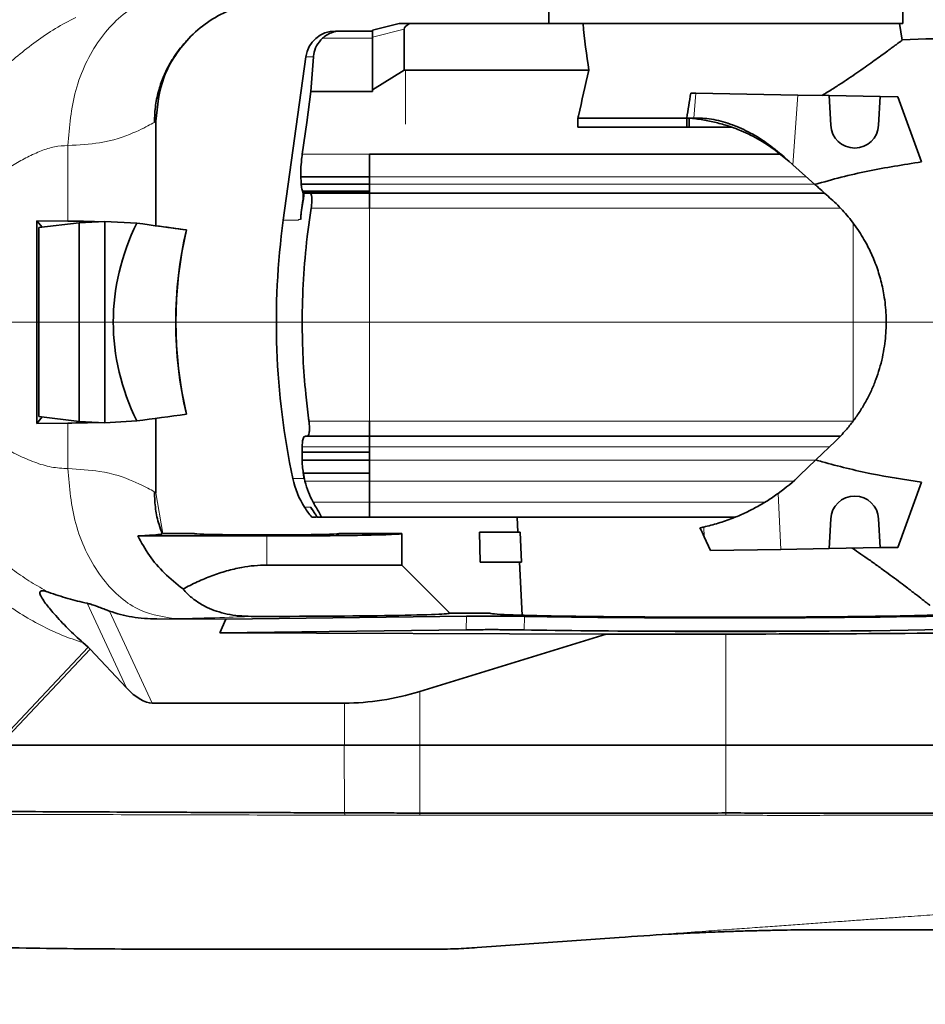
# Model space of a CAD drawing. Header units: millimetres. Extents: x 0 to 14900, y 0 to 10500.
# Tile 51 of 56: x 12499 to 12800, y 5506 to 5834. Entities that reach past the tile are written whole.
import ezdxf

# ---------------------------------------------------------------- set-up
doc = ezdxf.new("R2010")
doc.units = ezdxf.units.MM
doc.header["$LTSCALE"] = 25
doc.styles.add('SLDTEXTSTYLE0', font='TXT', dxfattribs={"width": 0.605})
doc.dimstyles.new('SLDDIMSTYLE1', dxfattribs={"dimtxt": 87.5, "dimasz": 87.5, "dimexe": 0, "dimexo": 0.0625, "dimgap": 21.875, "dimtad": 1, "dimdec": 4, "dimlfac": 25, "dimzin": 12, "dimdsep": 46, "dimtxsty": 'SLDTEXTSTYLE0', "dimsah": 1, "dimcen": 0.09, "dimadec": 1, "dimazin": 3, "dimtfac": 1, "dimtofl": 0, "dimtmove": 0, "dimatfit": 3, "dimfxl": 1, "dimfrac": 2, "dimtolj": 1, "dimtzin": 12, "dimarcsym": 0})

# ---------------------------------------------------------------- blocks, each defined once
blk = doc.blocks.new('_D_6')
at = {"color": 7, "linetype": 'Continuous', "lineweight": 0}
for p, q in [((8210.66, 6193.83), (7985.54, 6233.52)), ((12219.93, 5733.49), (13700.97, 5733.49))]:
    blk.add_line(p, q, dxfattribs=at)
at = {"color": 7, "linetype": 'Continuous', "lineweight": 18}
blk.add_arc((10821.38, 5733.49), 2842.09, 0, 170, dxfattribs=at)
for points in [[(8022.47, 6227.01), (8051.27, 6310.58), (8026.72, 6315.29)], [(13663.47, 5733.49), (13674.62, 5821.17), (13649.62, 5820.78)]]:
    blk.add_solid(points, dxfattribs=at)
at = {"color": 7, "linetype": 'Continuous', "lineweight": 18, "insert": (10955.07, 8687.96), "char_height": 87.5, "attachment_point": 1, "rotation": 355, "style": 'SLDTEXTSTYLE0'}
blk.add_mtext('170°', dxfattribs=at)
blk = doc.blocks.new('_D_7')
at = {"color": 7, "linetype": 'Continuous', "lineweight": 0}
for p, q in [((12219.93, 5733.49), (13700.97, 5733.49)), ((8210.66, 5273.14), (7985.54, 5233.45))]:
    blk.add_line(p, q, dxfattribs=at)
at = {"color": 7, "linetype": 'Continuous', "lineweight": 18}
blk.add_arc((10821.38, 5733.49), 2842.09, 190, 0, dxfattribs=at)
for points in [[(13663.47, 5733.49), (13649.62, 5646.19), (13674.62, 5645.8)], [(8022.47, 5239.96), (8026.72, 5151.68), (8051.27, 5156.4)]]:
    blk.add_solid(points, dxfattribs=at)
at = {"color": 7, "linetype": 'Continuous', "lineweight": 18, "insert": (10935.4, 3003.74), "char_height": 87.5, "attachment_point": 1, "rotation": 5, "style": 'SLDTEXTSTYLE0'}
blk.add_mtext('170°', dxfattribs=at)

msp = doc.modelspace()

# ---------------------------------------------------------------- linework, layer by layer
at = {"color": 7, "linetype": 'Continuous', "lineweight": 35}
for p, q in [((12674.8804487, 5840.4853482), (12674.8804487, 5832.9853482)), ((12792.8804487, 5832.9853482), (12792.8804487, 5840.4853482)), ((12616.0804487, 5830.7427402), (12625.0750583, 5832.9853482)), ((12625.0750583, 5832.9853482), (12628.4274042, 5832.9853482)), ((12628.4274042, 5832.9853482), (12685.0117596, 5832.9853482)), ((12792.8804487, 5832.9853482), (12685.0117596, 5832.9853482)), ((12792.7621276, 5827.4850987), (12791.7922853, 5832.9853482)), ((12616.0804487, 5830.4853482), (12605.536377, 5830.4853482)), ((12616.0804487, 5828.4401766), (12616.0804487, 5830.7427402)), ((12616.0804487, 5810.9038394), (12616.0804487, 5828.4401766)), ((12626.6681107, 5831.0799772), (12626.6681107, 5817.3940356)), ((12593.8910407, 5821.8498256), (12586.4032006, 5767.4853441)), ((12596.4319838, 5821.8498256), (12595.6279348, 5810.2710172)), ((12616.0804487, 5810.9038394), (12626.6681107, 5817.3940356)), ((12627.0804487, 5817.3940356), (12626.6681107, 5817.3940356)), ((12688.2760893, 5817.3940356), (12627.0804487, 5817.3940356)), ((12616.0804487, 5810.2710172), (12595.6279348, 5810.2710172)), ((12616.0804487, 5810.2710172), (12616.0804487, 5810.9038394)), ((12722.2080931, 5809.7763653), (12723.877563, 5809.7472245)), ((12723.877563, 5809.7472245), (12757.9164843, 5809.153073)), ((12768.3723708, 5808.9705648), (12757.9164843, 5809.153073)), ((12768.3723708, 5808.9705648), (12768.8914125, 5799.0666606)), ((12785.3729748, 5808.6738181), (12768.3723708, 5808.9705648)), ((12784.869485, 5799.0666606), (12785.3729748, 5808.6738181)), ((12791.2129234, 5808.5718815), (12785.3729748, 5808.6738181)), ((12799.1202845, 5786.8465856), (12791.2129234, 5808.5718815)), ((12543.8804487, 5765.5870196), (12543.8804487, 5800.4276406)), ((12720.925326, 5801.4853482), (12684.6062114, 5801.4853482)), ((12684.6062114, 5801.4853482), (12684.6062114, 5798.4853482)), ((12720.925326, 5798.4853482), (12684.6062114, 5798.4853482)), ((12720.925326, 5801.4853482), (12721.6811913, 5801.4853482)), ((12720.925326, 5798.4853482), (12720.925326, 5801.4853482)), ((12721.6811913, 5798.4853482), (12720.925326, 5798.4853482)), ((12721.6811913, 5801.4853482), (12723.2863866, 5801.4853482)), ((12721.6811913, 5798.4853482), (12721.6811913, 5801.4853482)), ((12735.6814133, 5798.4853482), (12721.6811913, 5798.4853482)), ((12615.0804487, 5789.3870476), (12752.1566166, 5789.3870476)), ((12615.0804487, 5781.9335509), (12615.0804487, 5789.3870476)), ((12755.0819991, 5786.9816056), (12751.0904511, 5790.263719)), ((12756.2548803, 5785.9316341), (12753.3242521, 5788.5551532)), ((12763.6345676, 5779.3252858), (12756.2548803, 5785.9316341)), ((12615.0804487, 5781.9334877), (12592.2448734, 5781.9334877)), ((12615.0804487, 5779.4187531), (12615.0804487, 5781.9335509)), ((12592.3835004, 5779.4187196), (12615.0804487, 5779.4187196)), ((12615.0804487, 5776.4854482), (12615.0804487, 5779.4187531)), ((12592.8894985, 5776.8689979), (12592.7476087, 5777.1688448)), ((12593.5913247, 5776.4853482), (12593.0737286, 5776.8642579)), ((12595.2268978, 5776.4853482), (12593.5913247, 5776.4853482)), ((12595.2268978, 5776.4853482), (12615.0804487, 5776.4853482)), ((12615.0804487, 5776.4854482), (12766.8068366, 5776.4854482)), ((12615.0804487, 5771.4853482), (12615.0804487, 5776.4854482)), ((12592.9473301, 5773.9840674), (12592.3837, 5769.9853667)), ((12592.3956976, 5769.9853482), (12593.0335185, 5773.9840674)), ((12594.3684606, 5762.0015909), (12595.6878874, 5771.4853463)), ((12504.2024448, 5767.2688084), (12514.5911269, 5767.1518467)), ((12504.2024448, 5699.701888), (12504.2024448, 5767.2688084)), ((12504.2024448, 5767.2688084), (12505.960417, 5765.1133852)), ((12518.3503509, 5766.5722202), (12504.938919, 5764.9931104)), ((12526.8804487, 5767.0516156), (12518.3503509, 5766.5722202)), ((12518.3503509, 5700.3984762), (12518.3503509, 5766.5722202)), ((12526.8804487, 5767.0516156), (12526.8804487, 5699.9190808)), ((12537.541788, 5766.4524434), (12526.8804487, 5767.0516156)), ((12504.938919, 5764.9931104), (12504.938919, 5701.977586)), ((12554.0966307, 5764.1934948), (12554.1518787, 5764.1941949)), ((12594.3665236, 5761.9853667), (12594.3594372, 5761.9256352)), ((12594.3684486, 5762.0015923), (12594.3665236, 5761.9853667)), ((12594.8086079, 5701.4853482), (12593.8742548, 5709.4853852)), ((12504.2024448, 5699.701888), (12505.960417, 5701.8573112)), ((12518.3503509, 5700.3984762), (12504.938919, 5701.977586)), ((12526.8804487, 5699.9190808), (12518.3503509, 5700.3984762)), ((12537.541788, 5700.518253), (12526.8804487, 5699.9190808)), ((12543.8804487, 5676.5430666), (12543.8804487, 5701.3836768)), ((12554.0966307, 5702.7772016), (12554.1518787, 5702.7765015)), ((12594.9216805, 5700.4853482), (12594.8086079, 5701.4853482)), ((12594.9444607, 5700.4853667), (12594.9216805, 5700.4853482)), ((12615.0804487, 5695.4852482), (12615.0804487, 5700.4853516)), ((12504.2024448, 5699.701888), (12514.5911269, 5699.8188497)), ((12592.6782542, 5691.8853482), (12592.8133588, 5693.8480554)), ((12593.7993227, 5695.4853482), (12594.1325078, 5695.4853482)), ((12594.1325078, 5695.4853482), (12594.1376833, 5695.4853852)), ((12615.0804487, 5695.4853482), (12594.1325078, 5695.4853482)), ((12594.1376833, 5695.4853852), (12594.3805899, 5695.4853852)), ((12594.3805899, 5695.4853852), (12615.0804487, 5695.4853852)), ((12615.0804487, 5695.4852482), (12772.0632875, 5695.4852482)), ((12615.0804487, 5691.8852842), (12615.0804487, 5695.4852482)), ((12770.4684029, 5693.8078011), (12763.949638, 5687.550196)), ((12592.6782543, 5690.1520149), (12592.6782472, 5687.4949292)), ((12592.6782542, 5691.8853482), (12592.6782542, 5690.1520149)), ((12615.0804487, 5690.1520149), (12592.6782543, 5690.1520149)), ((12615.0804487, 5687.494747), (12615.0804487, 5691.8852842)), ((12592.6782472, 5687.4949292), (12615.0804487, 5687.4949292)), ((12615.0804487, 5680.4193516), (12615.0804487, 5687.494747)), ((12763.949638, 5687.550196), (12758.6152014, 5682.4294718)), ((12593.1280489, 5683.1465481), (12593.1280468, 5683.1465496)), ((12593.1280468, 5683.1465496), (12615.0804487, 5683.1465496)), ((12593.6046008, 5680.4193516), (12593.1280489, 5683.1465481)), ((12593.1280489, 5683.1465481), (12615.0804487, 5683.1465481)), ((12615.0804487, 5673.4853482), (12615.0804487, 5680.4193516)), ((12799.1202845, 5680.1241108), (12791.2129234, 5658.3988149)), ((12595.7397853, 5671.4853482), (12595.5624076, 5671.7587667)), ((12595.5624076, 5671.7587667), (12595.7377911, 5671.4853482)), ((12615.0804487, 5668.4852482), (12615.0804487, 5673.4853482)), ((12595.8706079, 5668.4843482), (12595.8706079, 5668.4853482)), ((12597.6183621, 5668.4853482), (12597.5816574, 5668.4853482)), ((12597.6183621, 5668.4843482), (12597.5816574, 5668.4843482)), ((12597.6183621, 5668.4853482), (12598.9579946, 5668.4853482)), ((12597.6183621, 5668.4843482), (12597.6183621, 5668.4853482)), ((12598.9579946, 5668.4843482), (12597.6183621, 5668.4843482)), ((12615.0804487, 5668.4843482), (12598.9579946, 5668.4843482)), ((12615.0804487, 5668.4852482), (12675.602704, 5668.4852482)), ((12664.3082678, 5668.4843482), (12664.5702543, 5663.4853482)), ((12675.6027092, 5668.4852482), (12675.6233349, 5668.4853482)), ((12675.6233349, 5668.4853482), (12737.1176076, 5668.4853482)), ((12768.3723708, 5658.0001316), (12768.8914125, 5667.9040359)), ((12784.869485, 5667.9040359), (12785.3729748, 5658.2968783)), ((12537.8623145, 5662.1998703), (12580.8804487, 5662.1998703)), ((12556.7177107, 5662.9853482), (12546.244471, 5662.9853482)), ((12625.8804487, 5662.9853482), (12605.0431868, 5662.9853482)), ((12625.8804487, 5652.4853482), (12625.8804487, 5662.9853482)), ((12651.801891, 5663.4853482), (12652.0637502, 5653.4853482)), ((12665.3069427, 5663.4853482), (12651.801891, 5663.4853482)), ((12665.3069427, 5663.4853482), (12665.7984226, 5653.4853482)), ((12728.8575512, 5657.3103979), (12726.6996103, 5661.9375039)), ((12752.2913787, 5657.7194369), (12728.8575512, 5657.3103979)), ((12768.3723708, 5658.0001316), (12752.2913787, 5657.7194369)), ((12785.3729748, 5658.2968783), (12768.3723708, 5658.0001316)), ((12791.2129234, 5658.3988149), (12785.3729748, 5658.2968783)), ((12580.8804487, 5652.4853482), (12625.8804487, 5652.4853482)), ((12641.8897686, 5636.4760284), (12625.8804487, 5652.4853482)), ((12665.7984226, 5653.4853482), (12652.0637502, 5653.4853482)), ((12665.0943321, 5653.4853482), (12666.0214033, 5635.7957743)), ((12544.2705102, 5634.5304281), (12567.1942181, 5634.4573692)), ((12565.2797059, 5629.9169099), (12567.1942181, 5634.4573692)), ((12647.5155681, 5635.4427727), (12567.1942181, 5634.4573692)), ((12641.8804487, 5636.4853482), (12655.1746774, 5636.4853482)), ((12565.2797059, 5629.9169099), (12647.403909, 5630.9244312)), ((12693.9823286, 5629.506729), (12565.2797059, 5629.9169099)), ((12693.9823286, 5629.506729), (12631.8804487, 5610.3781325)), ((12693.9823286, 5629.506729), (12733.8804487, 5629.506729)), ((12714.6595871, 5630.41366), (12753.1013104, 5630.41366)), ((12521.2925056, 5625.1456494), (12519.5893043, 5626.640687)), ((12534.1023182, 5611.5733744), (12521.9884046, 5624.4729614)), ((12542.707538, 5606.4853482), (12606.8056853, 5606.4853482)), ((12606.8056853, 5592.4853482), (12350.7861046, 5592.4853482)), ((12631.8804487, 5592.4853482), (12606.8056853, 5592.4853482)), ((12733.8804487, 5592.4853482), (12631.8804487, 5592.4853482)), ((12875.8804487, 5592.4853482), (12733.8804487, 5592.4853482)), ((12606.7726591, 5569.9189004), (12606.7781079, 5569.9189318)), ((12631.8804487, 5569.857708), (12631.8871686, 5569.8576486)), ((12733.8742081, 5569.8748999), (12733.8804487, 5569.874964)), ((12651.0516893, 5525.0016132), (12698.3132675, 5528.4040231))]:
    msp.add_line(p, q, dxfattribs=at)
at = {"color": 8, "linetype": 'Continuous', "lineweight": 18}
for p, q in [((12616.0804487, 5828.1122948), (12599.5102106, 5828.1122948)), ((12626.6681107, 5831.0799772), (12616.0804487, 5828.4401766)), ((12596.4319838, 5821.8498256), (12593.8910407, 5821.8498256)), ((12627.0804487, 5799.4853482), (12627.0804487, 5817.3940356)), ((12723.2863866, 5801.4853482), (12723.877563, 5809.7472245)), ((12757.9164843, 5809.153073), (12756.2548803, 5785.9316341)), ((12514.5911269, 5792.329121), (12514.5911269, 5767.1518467)), ((12592.7117935, 5789.3870476), (12615.0804487, 5789.3870476)), ((12615.0804487, 5789.3870846), (12616.0804487, 5789.3870846)), ((12615.0804487, 5789.3811107), (12615.0804487, 5789.3870661)), ((12616.0804487, 5789.3811107), (12616.0804487, 5789.3870661)), ((12639.5804487, 5789.3870476), (12639.5804487, 5789.3811107)), ((12615.0804487, 5781.9335509), (12760.7209791, 5781.9335509)), ((12615.0804487, 5779.4187531), (12763.5301572, 5779.4187547)), ((12592.7476087, 5777.1688448), (12615.0804487, 5777.1688449)), ((12615.0804487, 5776.8689978), (12592.8894985, 5776.8689979)), ((12593.0737286, 5776.8642579), (12615.0804487, 5776.8642579)), ((12593.0335185, 5773.9840674), (12592.9473301, 5773.9840674)), ((12592.3837, 5769.9853667), (12592.3956976, 5769.9853667)), ((12615.0804487, 5771.4853482), (12595.6878757, 5771.4853482)), ((12615.0804487, 5700.4853551), (12615.0804487, 5771.4853482)), ((12615.0804487, 5771.4853482), (12772.0670362, 5771.4853482)), ((12591.4612082, 5767.4853441), (12586.4032006, 5767.4853441)), ((12591.4951676, 5767.7082841), (12591.4612082, 5767.4853441)), ((12592.182423, 5767.7082841), (12591.4951676, 5767.7082841)), ((12776.3804487, 5700.4853482), (12776.3804487, 5766.3618634)), ((12594.944474, 5700.4853482), (12615.0804487, 5700.4853482)), ((12615.0804487, 5700.4853482), (12627.0804487, 5700.4853482)), ((12627.0804487, 5700.4853482), (12776.3804487, 5700.4853482)), ((12514.5911269, 5699.8188497), (12514.5911269, 5684.6415754)), ((12615.0804487, 5691.8853482), (12592.6782542, 5691.8853482)), ((12615.0804487, 5691.8852842), (12768.4656502, 5691.8852842)), ((12615.0804487, 5687.494747), (12763.8918749, 5687.494747)), ((12589.5804487, 5681.3339394), (12593.1977984, 5681.3339394)), ((12615.0804487, 5683.1624685), (12593.0711402, 5683.1624685)), ((12593.6046008, 5680.4193516), (12615.0804487, 5680.4193516)), ((12615.0804487, 5680.4193516), (12756.4274681, 5680.4193516)), ((12546.2444452, 5662.9866947), (12543.8796072, 5676.5430608)), ((12751.3711912, 5676.3831491), (12752.2913787, 5657.7194369)), ((12595.5624076, 5671.7587667), (12593.4913676, 5671.7587667)), ((12595.7397853, 5671.4853482), (12595.7377911, 5671.4853482)), ((12596.3332245, 5673.4853482), (12615.0804487, 5673.4853482)), ((12615.0804487, 5673.4853482), (12746.976282, 5673.4853482)), ((12726.6996103, 5661.9375039), (12726.5405331, 5665.163987)), ((12580.8804487, 5652.4853482), (12580.8804487, 5662.1998703)), ((12534.1023182, 5611.5733744), (12520.9736403, 5639.7783234)), ((12528.4229346, 5637.1736255), (12542.707538, 5606.4853482)), ((12647.403909, 5630.9244312), (12647.5155681, 5635.4427727)), ((12666.8465568, 5635.4062179), (12666.6693852, 5630.8891148)), ((12733.8804487, 5592.4853482), (12733.8804487, 5629.506729)), ((12491.6841974, 5593.689169), (12521.2925056, 5625.1456494)), ((12521.9884046, 5624.4729614), (12492.8214162, 5593.4853482)), ((12631.8804487, 5592.4853482), (12631.8804487, 5610.3781325)), ((12606.8056853, 5592.4853482), (12606.8056853, 5606.4853482)), ((12606.7781079, 5569.9189318), (12606.6379197, 5592.4853482)), ((12631.8804487, 5569.857708), (12631.8804487, 5592.4853482)), ((12733.8804487, 5569.874964), (12733.8804487, 5592.4853482)), ((12606.960792, 5569.1480992), (12606.7726591, 5569.9189004)), ((12631.8804487, 5569.1115206), (12631.8871686, 5569.8576486)), ((12733.8742081, 5569.8748999), (12733.8804487, 5569.1286435))]:
    msp.add_line(p, q, dxfattribs=at)
at = {"color": 7, "linetype": 'Continuous', "lineweight": 35, "flags": 128}
msp.add_lwpolyline([(12595.6279348, 5810.2710172), (12594.1915767, 5799.9853852), (12592.7117935, 5789.3870476)], dxfattribs=at)
at = {"color": 7, "linetype": 'Continuous', "lineweight": 18}
msp.add_arc((10821.3804458, 5733.4853482), 2601, 190, 170, dxfattribs=at)
at = {"color": 7, "linetype": 'Continuous', "lineweight": 35}
for centre, radius, start, end in [((12603.797516, 5820.4853667), 10, 90, 172.157762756), ((12834.8804487, 4928.4853482), 900, 90, 92.6841153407), ((12776.8804487, 5799.4853482), 8, 183, 357), ((12834.0804099, 5733.4853441), 250, 172.183550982, 192.040650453), ((12834.0804113, 5733.4853441), 241.402145, 187.617484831, 187.857011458), ((12618.1157, 5687.4027012), 29.1734543, 192.006544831, 212.427954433), ((12711.5246398, 5731.4853482), 68, 305.872160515, 313.828988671), ((12776.8804487, 5667.4853482), 8, 3, 177), ((12618.8928467, 5687.720122), 30, 212.1437435, 219.878169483), ((12711.5246398, 5731.4853482), 68, 281.694666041, 282.757315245)]:
    msp.add_arc(centre, radius, start, end, dxfattribs=at)
for centre, major_axis, ratio, start_param, end_param in [((12643.2023727, 5833.3825408), (16.5257463, 2.4200808), 0.219246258, 2.6439962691, 3.1094965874), ((12733.8804487, 5859.9516941), (0, 119.3924469), 0.4088243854, 1.7986252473, 1.9352638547), ((12707.2903467, 5866.1526338), (32.3291991, 244.9217031), 0.0919466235, 4.4573446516, 4.492279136), ((12834.0804487, 5792.8197535), (242.1043341, 0), 0.954556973, 3.1887159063, 3.1996126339), ((12443.8804487, 5758.4462009), (99.999292, 5.6181348), 0.0669770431, 0.6270456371, 0.7816352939), ((12669.725658, 5733.4853482), (140.0110629, 0), 0.7142292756, 2.8056376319, 3.4775476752), ((12863.8245763, 5733.4853482), (764.2499116, -99.4660615), 0.0135034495, 4.2730497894, 4.2968726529), ((12863.8796591, 5733.4853482), (764.2499116, -99.4660615), 0.0135034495, 4.2821226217, 4.2968726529), ((12623.722195, 5733.4853482), (0, 100), 0.7316044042, 1.2586641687, 1.8829284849), ((12623.7772778, 5733.4853482), (0, 100), 0.7316044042, 1.2586641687, 1.8829284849), ((12443.8804487, 5708.5244955), (99.999292, -5.6181348), 0.0669770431, 5.5015500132, 5.6561396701), ((12863.8245763, 5733.4853482), (764.2499116, 99.4660615), 0.0135034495, 1.9863126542, 2.0101355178), ((12727.5282753, 5423.793828), (-26.6481893, 266.9367196), 0.1817911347, 5.7959677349, 5.8211148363), ((12580.8804487, 5662.9847041), (24.1627662, 0), 0.0174550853, 3.1400655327, 6.2847124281), ((12580.8804487, 5662.9853482), (45, 0), 0.0174550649, 4.7123889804, 6.2831853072), ((12580.8804487, 5636.4667571), (61.0092948, 0), 0.0174577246, 4.6294265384, 6.3006412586), ((12733.8804487, 5636.4917738), (78.7066322, 0), 0.0174552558, 3.1462697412, 6.2785082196), ((12733.8804487, 5636.4804593), (91.000431, 0), 0.0174551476, 3.8843112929, 6.2862631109), ((12733.8804487, 5631.9804167), (91.7939062, 0), 0.0174551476, 4.9233415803, 6.2862631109), ((12733.8804487, 5631.9804167), (91.7939062, 0), 0.0174551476, 3.8908494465, 4.5014363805), ((12733.8804487, 5631.9868197), (92.1530097, 0), 0.0174550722, 4.5022707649, 4.9225071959), ((12733.8804487, 5631.9853482), (142, 0), 0.0174550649, 4.7123889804, 5.7060044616), ((12518.9916956, 5622.4228104), (4.4692815, -4.004934), 0.5938504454, 1.4263948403, 1.5880633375), ((12535.8897684, 5622.4853482), (-8.7490484, 15.5222158), 0.4435712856, 2.076292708, 2.8965974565), ((12631.8804487, 5850.7045121), (36.6303199, 243.3576949), 0.55950071, 3.2256107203, 3.4043968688)]:
    msp.add_ellipse(centre, major_axis=major_axis, ratio=ratio, start_param=start_param, end_param=end_param, dxfattribs=at)
at = {"color": 8, "linetype": 'Continuous', "lineweight": 18}
for points, knots in [([(12483.492405, 5827.5485231), (12485.1085822, 5829.0087014), (12488.4265271, 5832.0063872), (12493.8131658, 5835.9526068), (12499.4858666, 5839.5885476), (12505.6068366, 5843.0538097), (12509.91414, 5845.260346), (12512.2203131, 5846.4417475)], [0, 0, 0, 0, 0.1897110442, 0.3894689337, 0.5799951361, 0.7751252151, 1, 1, 1, 1]), ([(12547.3105644, 5842.1363992), (12543.8092125, 5841.2793842), (12537.9613452, 5839.8480199), (12530.5591803, 5834.1742391), (12524.918555, 5827.7174438), (12520.3550837, 5819.7440949), (12515.9103028, 5808.1745714), (12515.1109618, 5798.5731843), (12514.5911269, 5792.329121)], [0, 0, 0, 0, 0.2018137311, 0.3370640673, 0.475135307, 0.6132065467, 0.748456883, 1, 1, 1, 1]), ([(12517.2075352, 5835.0252612), (12514.9154117, 5833.8307152), (12510.3423173, 5831.4474355), (12503.9524717, 5827.0374113), (12497.8506646, 5822.2814955), (12493.9607292, 5818.9841929), (12492.0072167, 5817.3282986)], [0, 0, 0, 0, 0.25031414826, 0.49941034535, 0.74860555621, 1, 1, 1, 1]), ([(12543.8804487, 5800.4276351), (12543.5694309, 5800.2000538), (12542.8806153, 5799.6960264), (12536.7270115, 5796.4633524), (12527.1018357, 5793.0528605), (12518.2475229, 5792.5406421), (12514.5911269, 5792.329121)], [0, 0, 0, 0, 0.22594102, 0.5003947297, 0.7936875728, 1, 1, 1, 1]), ([(12514.5911269, 5792.329121), (12513.0969866, 5792.245031), (12510.0760685, 5792.075014), (12505.5881328, 5790.6030431), (12501.1179858, 5788.5430432), (12496.6565634, 5786.0048348), (12492.1985668, 5783.2327153), (12487.8244542, 5780.4825962), (12483.5305654, 5777.9572353), (12479.3176921, 5775.8229822), (12475.095774, 5774.2214643), (12470.8502172, 5773.3039661), (12468.024903, 5773.3749646), (12466.6204554, 5773.4102575)], [0, 0, 0, 0, 0.0890999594, 0.1801461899, 0.2738022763, 0.369752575, 0.4670812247, 0.5645803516, 0.6555476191, 0.7446942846, 0.8315407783, 0.9162598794, 1, 1, 1, 1]), ([(12464.261435, 5703.4754939), (12464.839568, 5700.4743961), (12466.0046948, 5694.4262035), (12469.2918018, 5685.6257079), (12473.4896909, 5677.1317382), (12477.9867831, 5669.9059165), (12482.4919164, 5663.9364101), (12486.798453, 5659.0759388), (12491.5476133, 5654.5435514), (12496.761057, 5650.4808943), (12502.2691001, 5646.7409548), (12506.1545288, 5644.539314), (12508.104268, 5643.434513)], [0, 0, 0, 0, 0.1197273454, 0.2412897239, 0.3650227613, 0.4880190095, 0.571372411, 0.6555209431, 0.740238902, 0.8260251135, 0.91269801, 1, 1, 1, 1]), ([(12464.261435, 5703.4754939), (12466.1447857, 5703.2624415), (12469.9551779, 5702.8313942), (12475.5908365, 5700.8056539), (12481.2105172, 5698.1823857), (12486.8209094, 5695.1334201), (12492.3967933, 5692.0126061), (12497.943826, 5689.0919388), (12503.467272, 5686.6897675), (12509.0121758, 5684.9452192), (12512.7438137, 5684.7421185), (12514.5911269, 5684.6415754)], [0, 0, 0, 0, 0.1081049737, 0.2187178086, 0.3320615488, 0.4473054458, 0.5630668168, 0.6757978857, 0.786373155, 0.8942459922, 1, 1, 1, 1]), ([(12519.5893043, 5626.640687), (12517.2210537, 5627.4419546), (12512.4191895, 5629.0666044), (12505.4274676, 5632.3865539), (12498.6697272, 5636.2672625), (12492.1933574, 5640.7173519), (12486.0360856, 5645.5469156), (12479.9647334, 5650.013745), (12474.573753, 5654.1573285), (12470.0208557, 5657.932717), (12465.997, 5661.566149), (12462.1928611, 5665.3866598), (12458.6168767, 5669.4828112), (12455.4405833, 5673.7152472), (12452.7343771, 5677.9511453), (12450.4499682, 5682.1806579), (12448.1732575, 5687.3362593), (12446.120034, 5693.4808114), (12445.4091385, 5698.3070587), (12445.057552, 5700.6939684)], [0, 0, 0, 0, 0.068255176, 0.1383941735, 0.2109718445, 0.280927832, 0.352816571, 0.4247239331, 0.4868278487, 0.538541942, 0.5862800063, 0.6349234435, 0.685812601, 0.7348144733, 0.7795168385, 0.8232528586, 0.8662750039, 0.9338638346, 1, 1, 1, 1]), ([(12514.5911269, 5684.6415754), (12515.1109734, 5678.3974724), (12515.9103322, 5668.7960244), (12520.3550257, 5657.2267998), (12524.918782, 5649.2524761), (12530.5583393, 5642.7993331), (12538.7402626, 5636.5145446), (12545.5305458, 5635.3842526), (12549.9464659, 5634.6491906)], [0, 0, 0, 0, 0.2396266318, 0.3684696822, 0.5, 0.6315303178, 0.7603733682, 1, 1, 1, 1]), ([(12514.5911269, 5684.6415754), (12518.247541, 5684.4300548), (12527.1018746, 5683.9178388), (12536.7270447, 5680.5073276), (12542.8806431, 5677.2746439), (12543.5694386, 5676.7706349), (12543.8804487, 5676.543061)], [0, 0, 0, 0, 0.2063129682, 0.4996052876, 0.7740580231, 1, 1, 1, 1]), ([(12549.9464659, 5634.6491906), (12548.8127052, 5634.6282255), (12546.7808685, 5634.5906534), (12545.0399845, 5634.5488883), (12544.2705102, 5634.5304281)], [0, 0, 0, 0, 0.5579979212, 1, 1, 1, 1]), ([(12575.8185928, 5635.4050079), (12572.7345203, 5635.2633014), (12566.6683203, 5634.9845725), (12555.4576171, 5634.759725), (12549.9464659, 5634.6491906)], [0, 0, 0, 0, 0.5084027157, 1, 1, 1, 1]), ([(12351.1179896, 5569.7746945), (12365.3313902, 5569.7631277), (12393.7581809, 5569.7399942), (12436.3988559, 5569.585316), (12479.0394076, 5569.4569196), (12521.6799415, 5569.3355012), (12564.3204422, 5569.2235989), (12592.7473422, 5569.1732658), (12606.960792, 5569.1480992)], [0, 0, 0, 0, 0.1666667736, 0.3333334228, 0.5000000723, 0.666666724, 0.8333333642, 1, 1, 1, 1]), ([(12631.8804487, 5569.1115206), (12640.3804488, 5569.1131359), (12657.3804493, 5569.1163665), (12682.8804497, 5569.1097792), (12708.3804516, 5569.1136403), (12725.3804495, 5569.1236424), (12733.8804487, 5569.1286435)], [0, 0, 0, 0, 0.249999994, 0.4999999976, 0.7499999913, 1, 1, 1, 1]), ([(12733.8804487, 5569.1286435), (12737.5630054, 5569.1201356), (12744.9090753, 5569.103164), (12755.8544624, 5569.0493378), (12766.670223, 5569.098043), (12777.2878541, 5569.1172583), (12788.4731348, 5569.0906345), (12800.0642055, 5569.0959942), (12811.8649124, 5569.1036982), (12822.9219268, 5569.099611), (12833.1104534, 5569.093296), (12842.3455573, 5569.0960748), (12850.5458927, 5569.095409), (12857.6227799, 5569.0896486), (12863.4944631, 5569.0887979), (12868.1447796, 5569.0871889), (12871.4839562, 5569.0889192), (12873.5719015, 5569.0881817), (12873.8254267, 5569.0876307), (12873.9512096, 5569.0873573)], [0, 0, 0, 0, 0.0502129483, 0.1001662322, 0.1501793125, 0.20046862, 0.2504843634, 0.3126772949, 0.3750755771, 0.4378773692, 0.5001642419, 0.5623959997, 0.6251378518, 0.6876391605, 0.7498217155, 0.8122848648, 0.8752027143, 0.9380836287, 1, 1, 1, 1]), ([(12698.3132675, 5528.4040231), (12699.9821667, 5528.5241689), (12706.3398971, 5528.9818685), (12715.9863045, 5529.6763233), (12726.5512481, 5530.4369045), (12734.673243, 5531.0216153), (12741.8634687, 5531.5392471), (12748.4814614, 5532.0156832), (12754.8307672, 5532.4727763), (12760.8757783, 5532.9079629), (12766.8720083, 5533.3396377), (12772.6503084, 5533.7556235), (12778.1667291, 5534.1527563), (12783.386706, 5534.5285479), (12788.5784754, 5534.9023087), (12793.4620241, 5535.2538804), (12797.9866809, 5535.5796152), (12801.9969028, 5535.8683152), (12805.64162, 5536.1307022), (12808.8171626, 5536.3593127), (12811.5126644, 5536.5533647), (12813.7197436, 5536.7122546), (12815.4618829, 5536.837673), (12816.676042, 5536.9250816), (12817.3973505, 5536.9770093), (12817.4621729, 5536.981676), (12817.4932502, 5536.9839133)], [0, 0, 0, 0, 0.0317285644, 0.1208710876, 0.1833112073, 0.2324182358, 0.2749930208, 0.3179669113, 0.3558512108, 0.3939951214, 0.4325453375, 0.4716512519, 0.5085872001, 0.5457683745, 0.5833022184, 0.6253986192, 0.6630517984, 0.7009709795, 0.7393064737, 0.7782192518, 0.8154147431, 0.8528739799, 0.8907454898, 0.9291818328, 0.9660481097, 1, 1, 1, 1])]:
    msp.add_open_spline(points, degree=3, knots=knots, dxfattribs=at)
at = {"color": 7, "linetype": 'Continuous', "lineweight": 35}
for points, knots in [([(12583.944244, 5840.4853482), (12578.9037941, 5839.9490063), (12571.1504649, 5839.1239936), (12561.8220732, 5834.127425), (12555.403684, 5828.9571517), (12550.2332668, 5822.5400238), (12545.2380103, 5813.2156886), (12544.4147518, 5805.4655051), (12543.8796072, 5800.4276354)], [0, 0, 0, 0, 0.2395323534, 0.368453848, 0.5000972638, 0.6317277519, 0.7606111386, 1, 1, 1, 1]), ([(12599.5102106, 5828.1122948), (12598.7750734, 5827.3082082), (12597.3067401, 5825.7021583), (12596.5868316, 5823.3900083), (12596.457604, 5822.1046549), (12596.4319838, 5821.8498256)], [0, 0, 0, 0, 0.44563528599, 0.89009377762, 1, 1, 1, 1]), ([(12605.536377, 5830.4853482), (12605.5363766, 5830.4853482), (12605.5363743, 5830.4853482), (12605.535594, 5830.4853481), (12605.5315254, 5830.4853462), (12605.5159132, 5830.4853232), (12604.4953121, 5830.4806983), (12602.8674143, 5830.1750876), (12600.8777732, 5829.2081789), (12599.9416122, 5828.4579946), (12599.5102106, 5828.1122948)], [0, 0, 0, 0, 0.0000116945, 0.0000635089, 0.0005887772, 0.0021243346, 0.0080825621, 0.4984651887, 0.7688827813, 1, 1, 1, 1]), ([(12543.414832, 5800.1337143), (12543.4974011, 5802.0291181), (12543.6574783, 5805.7037446), (12544.8232896, 5810.8859675), (12546.4353336, 5815.445945), (12548.3285116, 5819.2947388), (12550.2835384, 5822.4307663), (12552.0767643, 5824.8355919), (12553.434217, 5826.426761), (12553.9393296, 5826.9733757), (12554.1103034, 5827.1583974)], [0, 0, 0, 0, 0.1751849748, 0.3396317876, 0.4904864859, 0.6261361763, 0.7465168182, 0.8533649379, 0.9503659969, 1, 1, 1, 1]), ([(12792.7346263, 5827.4802335), (12792.7206328, 5827.4696379), (12792.6896942, 5827.4462119), (12792.2217707, 5827.0924346), (12791.4585474, 5826.5172869), (12790.4272496, 5825.7435645), (12789.1148114, 5824.7649595), (12787.5116453, 5823.5790328), (12785.6202518, 5822.1939626), (12783.4435079, 5820.6199456), (12781.0094135, 5818.886727), (12778.3700611, 5817.0424091), (12775.5599047, 5815.1211023), (12772.5881077, 5813.1429672), (12769.4320139, 5811.0989349), (12767.1737975, 5809.707996), (12766.0425864, 5809.0112313)], [0, 0, 0, 0, 0.0627150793, 0.1386573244, 0.2071799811, 0.2761551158, 0.3455670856, 0.4160020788, 0.4887335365, 0.5618724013, 0.6361878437, 0.7108681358, 0.7824570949, 0.8543270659, 0.9270278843, 1, 1, 1, 1]), ([(12684.6062114, 5801.4853482), (12684.6631907, 5801.7361545), (12685.8688459, 5807.0430904), (12687.1015976, 5812.3438195), (12688.2760893, 5817.3940356)], [0, 0, 0, 0, 0.0472601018, 1, 1, 1, 1]), ([(12751.0904511, 5790.263719), (12749.1762922, 5791.6081702), (12745.299228, 5794.3313104), (12739.8135507, 5797.0034291), (12734.909056, 5798.8368046), (12730.6536437, 5800.0417117), (12726.2590161, 5800.9536867), (12723.2068823, 5801.3081568), (12721.6811913, 5801.4853482)], [0, 0, 0, 0, 0.215116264, 0.435710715, 0.5751116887, 0.7145218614, 0.8572960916, 1, 1, 1, 1]), ([(12723.2863866, 5801.4853482), (12724.2359578, 5801.4752803), (12726.1344502, 5801.4551515), (12729.1439193, 5801.142638), (12732.2233384, 5800.4849228), (12736.3429119, 5799.2348892), (12741.4788342, 5796.9831795), (12747.584409, 5793.3437815), (12751.3750312, 5790.1813465), (12753.3242521, 5788.5551532)], [0, 0, 0, 0, 0.09719995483, 0.19433336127, 0.29471759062, 0.39511628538, 0.58938956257, 0.78885513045, 1, 1, 1, 1]), ([(12592.2448734, 5781.9334877), (12592.224691, 5782.7381775), (12592.1992732, 5783.7516073), (12592.321779, 5785.9755449), (12592.4786608, 5787.6581796), (12592.6694182, 5789.0728005), (12592.7117935, 5789.3870476)], [0, 0, 0, 0, 0.3893134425, 0.4903030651, 0.8867747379, 1, 1, 1, 1]), ([(12799.1202845, 5786.8465856), (12793.1540751, 5785.9109986), (12784.1901767, 5784.5053311), (12772.3826117, 5781.8262555), (12766.5524622, 5780.1594799), (12763.6345676, 5779.3252858)], [0, 0, 0, 0, 0.4985387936, 0.7490268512, 1, 1, 1, 1]), ([(12592.7476087, 5777.1688448), (12592.6166238, 5777.6525405), (12592.4513849, 5778.2627275), (12592.3951565, 5779.22023), (12592.3835004, 5779.4187196)], [0, 0, 0, 0, 0.7927006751, 1, 1, 1, 1]), ([(12763.6345676, 5779.3252858), (12764.0377998, 5778.9643095), (12765.8302236, 5777.359719), (12767.6525216, 5775.728385), (12769.0648668, 5774.4640435)], [0, 0, 0, 0, 0.2249647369, 1, 1, 1, 1]), ([(12592.8894985, 5776.8689979), (12592.9374149, 5776.7478762), (12593.0332815, 5776.5055472), (12593.0842958, 5775.7805769), (12593.0602402, 5774.9092295), (12592.98385, 5774.2833039), (12592.9473301, 5773.9840674)], [0, 0, 0, 0, 0.2571504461, 0.5144825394, 0.767888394, 1, 1, 1, 1]), ([(12593.0737286, 5776.8642579), (12593.1156045, 5776.7451616), (12593.2001195, 5776.5047991), (12593.2254561, 5775.7926337), (12593.1740395, 5774.922075), (12593.0795583, 5774.291393), (12593.0335185, 5773.9840674)], [0, 0, 0, 0, 0.2512682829, 0.5071144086, 0.7598213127, 1, 1, 1, 1]), ([(12595.6878757, 5771.4853482), (12595.7614275, 5772.0271152), (12595.908582, 5773.1110246), (12595.9386926, 5774.5773516), (12595.8171285, 5775.6991683), (12595.5689915, 5776.3720264), (12595.3349857, 5776.4495431), (12595.2268978, 5776.4853482)], [0, 0, 0, 0, 0.2068038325, 0.4137509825, 0.6179717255, 0.8235401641, 1, 1, 1, 1]), ([(12769.0648668, 5774.4640435), (12769.7912936, 5773.7920693), (12771.9764217, 5771.7707375), (12775.3156188, 5768.0278988), (12778.2838754, 5763.9042474), (12780.3145848, 5760.5049459), (12782.0386748, 5757.2456596), (12783.8396212, 5753.1499), (12785.5344407, 5747.966921), (12786.808638, 5742.1653078), (12787.4756743, 5735.7714162), (12787.3559246, 5730.0399663), (12786.8166149, 5725.3524092), (12786.1472087, 5721.6915174), (12785.1870301, 5717.9464991), (12783.9641161, 5714.2724901), (12782.4735113, 5710.6643466), (12780.7209759, 5707.1536026), (12778.7055323, 5703.7479754), (12776.4447353, 5700.4976111), (12773.7431729, 5697.1177931), (12771.6446046, 5694.9966535), (12770.4684029, 5693.8078011)], [0, 0, 0, 0, 0.0340791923, 0.1025119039, 0.1713882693, 0.2060166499, 0.23538767, 0.2943790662, 0.3537285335, 0.4134069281, 0.4864463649, 0.5598651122, 0.596772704, 0.6382506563, 0.6800032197, 0.7222984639, 0.7648546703, 0.8086685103, 0.8527342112, 0.8975365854, 0.9425714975, 1, 1, 1, 1]), ([(12592.182423, 5767.7082841), (12592.1995785, 5768.0731969), (12592.2338842, 5768.8029083), (12592.3417673, 5769.591255), (12592.3957004, 5769.9853667)], [0, 0, 0, 0, 0.5000782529, 1, 1, 1, 1]), ([(12592.182423, 5767.7082841), (12592.2032637, 5768.1396737), (12592.2387164, 5768.8735255), (12592.3413846, 5769.6608609), (12592.3837, 5769.9853667)], [0, 0, 0, 0, 0.5878429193, 1, 1, 1, 1]), ([(12594.3594372, 5761.9256352), (12593.8691195, 5757.198025), (12592.8884806, 5747.7427698), (12592.7483378, 5738.2378309), (12592.6782662, 5733.4853441)], [0, 0, 0, 0, 0.49999816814, 1, 1, 1, 1]), ([(12594.3805899, 5695.4853852), (12594.5134355, 5695.5398417), (12594.7792815, 5695.6488181), (12595.0380487, 5696.5145463), (12595.1449321, 5697.7816073), (12595.1021916, 5699.1825157), (12594.9907032, 5700.1034058), (12594.9444607, 5700.4853667)], [0, 0, 0, 0, 0.2179066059, 0.436067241, 0.6480303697, 0.8540122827, 1, 1, 1, 1]), ([(12592.8133606, 5693.8480661), (12592.944424, 5694.381367), (12593.1739348, 5695.315253), (12593.6115921, 5695.4342886), (12593.7993227, 5695.4853482)], [0, 0, 0, 0, 0.5710557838, 1, 1, 1, 1]), ([(12593.0711402, 5683.1624685), (12592.9565543, 5683.9734398), (12592.7304296, 5685.5738171), (12592.6954844, 5686.8603372), (12592.6782472, 5687.4949292)], [0, 0, 0, 0, 0.5067376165, 1, 1, 1, 1]), ([(12799.1202845, 5680.1241108), (12793.5528728, 5680.9862055), (12785.1902995, 5682.2811216), (12774.1750316, 5684.7382148), (12768.017649, 5686.3424802), (12764.6286483, 5687.3486106), (12763.949638, 5687.550196)], [0, 0, 0, 0, 0.4692857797, 0.7048943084, 0.940873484, 1, 1, 1, 1]), ([(12593.0711402, 5683.1624685), (12593.099372, 5682.9697752), (12593.1548897, 5682.5908445), (12593.2015451, 5682.0859823), (12593.2203463, 5681.6487629), (12593.2053141, 5681.4388769), (12593.1977984, 5681.3339394)], [0, 0, 0, 0, 0.2542459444, 0.4999739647, 0.75000004, 1, 1, 1, 1]), ([(12593.1280468, 5683.1465496), (12593.1550353, 5682.841327), (12593.2094755, 5682.2256419), (12593.2236587, 5681.6417981), (12593.203663, 5681.4037549), (12593.1977985, 5681.3339394)], [0, 0, 0, 0, 0.409954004, 0.8269459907, 1, 1, 1, 1]), ([(12596.3332245, 5673.4853482), (12595.7706478, 5674.587342), (12594.6359892, 5676.8099486), (12593.9503116, 5679.2095167), (12593.6046008, 5680.4193516)], [0, 0, 0, 0, 0.49581142, 1, 1, 1, 1]), ([(12546.0654964, 5662.8596975), (12545.6762663, 5663.8912424), (12544.6673543, 5666.5650803), (12543.6711202, 5671.2740077), (12543.5020433, 5674.9439794), (12543.414832, 5676.8369821)], [0, 0, 0, 0, 0.2332033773, 0.6044797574, 1, 1, 1, 1]), ([(12751.3711912, 5676.3831491), (12750.1840079, 5675.5578642), (12747.8097217, 5673.9073502), (12744.0579377, 5671.7240237), (12740.1931381, 5669.7723851), (12735.9403892, 5667.9637491), (12731.3449739, 5666.3559354), (12728.1483786, 5665.5628823), (12726.5405331, 5665.163987)], [0, 0, 0, 0, 0.1515384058, 0.3030665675, 0.4588362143, 0.6145988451, 0.8061482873, 1, 1, 1, 1]), ([(12595.7377911, 5671.4853482), (12595.9734221, 5671.124738), (12596.4444397, 5670.4038915), (12596.9958129, 5669.5801848), (12597.3387999, 5669.0481289), (12597.527061, 5668.7343175), (12597.6256036, 5668.5249629), (12597.5961833, 5668.4984423), (12597.5816574, 5668.4853482)], [0, 0, 0, 0, 0.2498938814, 0.4995286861, 0.6314042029, 0.7498807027, 0.8765070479, 1, 1, 1, 1]), ([(12595.7397853, 5671.4853482), (12596.0156092, 5671.069199), (12596.5552077, 5670.2550798), (12597.1951554, 5669.3169988), (12597.5649508, 5668.7351518), (12597.6680969, 5668.5083036), (12597.6299183, 5668.4906821), (12597.6183621, 5668.4853482)], [0, 0, 0, 0, 0.2890409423, 0.5654553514, 0.7433398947, 0.9223118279, 1, 1, 1, 1]), ([(12598.9579946, 5668.4853482), (12599.0007607, 5668.5201646), (12599.086237, 5668.5897518), (12598.8316678, 5669.1445758), (12598.3454804, 5669.9998059), (12597.6142814, 5671.2292846), (12596.8995718, 5672.464394), (12596.4587123, 5673.2591313), (12596.3332245, 5673.4853482)], [0, 0, 0, 0, 0.1589081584, 0.3176086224, 0.4816416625, 0.6762266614, 0.9078400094, 1, 1, 1, 1]), ([(12597.4066503, 5668.4853482), (12596.9803418, 5668.4853482), (12596.0603836, 5668.4853482), (12595.93688, 5668.4853482), (12595.8706079, 5668.4853482)], [0, 0, 0, 0, 0.46339984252, 1, 1, 1, 1]), ([(12537.8623145, 5662.1998703), (12538.9552616, 5662.2505547), (12540.5963361, 5662.3266581), (12542.2805173, 5662.4311754), (12543.3946488, 5662.511002), (12544.3298744, 5662.5922157), (12545.0844805, 5662.6746801), (12545.66381, 5662.7571677), (12545.8930067, 5662.8122992), (12546.0063702, 5662.839568)], [0, 0, 0, 0, 0.2467363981, 0.3704779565, 0.4947091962, 0.6212651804, 0.7480198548, 0.8753675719, 1, 1, 1, 1]), ([(12537.8623145, 5662.1998703), (12539.0933055, 5660.0002252), (12541.5874978, 5655.5433784), (12546.6768337, 5649.5225571), (12550.8313264, 5646.220112), (12552.9605122, 5644.5276022)], [0, 0, 0, 0, 0.3220648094, 0.6525568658, 1, 1, 1, 1]), ([(12801.8711515, 5639.1216224), (12801.8804231, 5639.1143257), (12801.9106849, 5639.0905099), (12801.6035178, 5639.3322528), (12800.9544921, 5639.8420667), (12799.7734264, 5640.7667615), (12797.8776921, 5642.2426685), (12795.5251347, 5644.0546893), (12793.114095, 5645.8899662), (12790.8235706, 5647.6156341), (12788.0423675, 5649.6815754), (12784.9957132, 5651.9033003), (12781.0912074, 5654.7007122), (12777.9744641, 5656.8306843), (12776.0667106, 5658.1344368)], [0, 0, 0, 0, 0.032700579, 0.1067320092, 0.1825131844, 0.2588809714, 0.372633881, 0.4885808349, 0.5472963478, 0.6271519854, 0.707434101, 0.7889338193, 0.870806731, 1, 1, 1, 1]), ([(12580.8804487, 5652.4853482), (12579.4845994, 5652.4475865), (12576.6812017, 5652.3717466), (12572.1962622, 5651.7248591), (12567.4715473, 5650.6119198), (12562.5310572, 5648.9549617), (12557.6805671, 5646.9307223), (12554.5340101, 5645.3287167), (12552.9605122, 5644.5276022)], [0, 0, 0, 0, 0.1427787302, 0.2867541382, 0.462738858, 0.6388007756, 0.8193752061, 1, 1, 1, 1]), ([(12575.6533434, 5635.40559), (12574.2868955, 5635.4449541), (12571.5541081, 5635.5236793), (12567.6655549, 5636.1208818), (12564.1121254, 5637.0724211), (12560.5734302, 5638.4883037), (12557.2861364, 5640.4327386), (12554.7200166, 5642.5623855), (12553.4536248, 5643.9768374), (12552.9605122, 5644.5276022)], [0, 0, 0, 0, 0.1319012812, 0.2637921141, 0.3952213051, 0.5267818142, 0.7059643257, 0.8855072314, 1, 1, 1, 1]), ([(12508.1043804, 5643.4349455), (12507.5563048, 5643.61393), (12506.8005964, 5643.8607208), (12505.9645784, 5643.9312282), (12505.5955582, 5643.8636405), (12505.3929506, 5643.7196852), (12505.2538414, 5643.4915229), (12505.2482703, 5643.0472313), (12505.4417234, 5642.493), (12505.6935899, 5641.9709789), (12506.1931132, 5641.0808696), (12507.1009363, 5639.7733475), (12508.4672762, 5638.0225808), (12510.8808531, 5635.1746044), (12514.5319049, 5631.2602323), (12517.9015992, 5628.1822758), (12519.5893043, 5626.640687)], [0, 0, 0, 0, 0.0743264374, 0.1024842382, 0.125829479, 0.1389316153, 0.1517852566, 0.1789960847, 0.2116652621, 0.2308875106, 0.2522804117, 0.3357770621, 0.4138965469, 0.5028292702, 0.7509929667, 1, 1, 1, 1]), ([(12508.1046852, 5643.4336809), (12510.2824811, 5642.7005838), (12514.6523517, 5641.2295831), (12518.861959, 5640.2631293), (12520.9736403, 5639.7783234)], [0, 0, 0, 0, 0.4983662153, 1, 1, 1, 1]), ([(12520.9736403, 5639.7783234), (12521.377028, 5639.6765989), (12522.3349403, 5639.4350371), (12524.0190787, 5638.8205461), (12525.7508746, 5638.1690542), (12527.2006414, 5637.6184212), (12528.0770044, 5637.2995104), (12528.4229346, 5637.1736255)], [0, 0, 0, 0, 0.1773187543, 0.4210732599, 0.6390452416, 0.8575188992, 1, 1, 1, 1]), ([(12528.4229346, 5637.1736255), (12529.6441751, 5636.7697841), (12532.0980268, 5635.9583412), (12536.010894, 5635.1533103), (12540.0757698, 5634.6321475), (12542.8683314, 5634.5644299), (12544.2705102, 5634.5304281)], [0, 0, 0, 0, 0.2442562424, 0.490786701, 0.7443178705, 1, 1, 1, 1]), ([(12647.5155681, 5635.4427727), (12648.2203007, 5635.4505506), (12649.6296779, 5635.4661055), (12651.9873646, 5635.481357), (12654.4474468, 5635.4897467), (12656.9459949, 5635.4907283), (12659.4027575, 5635.4841833), (12661.7517051, 5635.4707464), (12663.9280952, 5635.4504738), (12665.6216276, 5635.4282489), (12666.5192048, 5635.4121055), (12666.8465568, 5635.4062179)], [0, 0, 0, 0, 0.1175672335, 0.235119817, 0.3527804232, 0.4704340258, 0.5863962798, 0.7023628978, 0.8179838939, 0.9336175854, 1, 1, 1, 1]), ([(12666.6693852, 5630.8891148), (12666.0718828, 5630.8992835), (12664.8769534, 5630.9196198), (12662.7499342, 5630.9430959), (12660.4409924, 5630.960224), (12658.0064862, 5630.9702344), (12655.5236572, 5630.9727207), (12653.0653161, 5630.968066), (12650.6951079, 5630.9560985), (12648.8080925, 5630.9407317), (12647.7651707, 5630.9286249), (12647.403909, 5630.9244312)], [0, 0, 0, 0, 0.11821165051, 0.2364083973, 0.35471588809, 0.47301600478, 0.58957572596, 0.70613947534, 0.8222835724, 0.93844011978, 1, 1, 1, 1]), ([(12350.94696, 5570.9399992), (12354.2333341, 5570.9286649), (12360.8060198, 5570.9059964), (12370.6639212, 5571.0045875), (12383.8092207, 5570.9697311), (12400.2406658, 5570.8251842), (12426.5309536, 5570.7238084), (12459.3938333, 5570.5233741), (12498.8292491, 5570.3391273), (12531.6920836, 5570.1867055), (12557.9823226, 5570.0802723), (12574.4137181, 5570.0153857), (12587.4747908, 5569.997033), (12597.1658055, 5569.9194218), (12603.5703731, 5569.9190742), (12606.7726591, 5569.9189004)], [0, 0, 0, 0, 0.0385379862, 0.07707524, 0.1156129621, 0.1926873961, 0.2697618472, 0.4239107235, 0.5780595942, 0.7322084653, 0.8092829, 0.8863573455, 0.924894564, 0.9624472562, 1, 1, 1, 1]), ([(12606.7781079, 5569.9189318), (12610.0734095, 5569.9032428), (12615.8718526, 5569.8756364), (12624.2640547, 5569.8693955), (12629.3391944, 5569.8616076), (12631.8804487, 5569.857708)], [0, 0, 0, 0, 0.3966007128, 0.6978622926, 1, 1, 1, 1]), ([(12631.8871686, 5569.8576486), (12635.2220744, 5569.8491632), (12641.8918119, 5569.8321924), (12655.2311858, 5569.8806388), (12671.9053718, 5569.8514352), (12692.2380061, 5569.8533423), (12709.3976313, 5569.8769997), (12723.3842593, 5569.8274387), (12730.3775466, 5569.8590795), (12733.8742081, 5569.8748999)], [0, 0, 0, 0, 0.0980979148, 0.1961936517, 0.3923850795, 0.5885764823, 0.7942879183, 0.8971434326, 1, 1, 1, 1]), ([(12733.8804487, 5569.874964), (12737.2453831, 5569.8717546), (12743.9749504, 5569.8653363), (12754.0342946, 5569.7886102), (12763.9906147, 5569.826289), (12773.8090929, 5569.85974), (12783.405292, 5569.8425834), (12792.7629313, 5569.8309452), (12801.8023423, 5569.834075), (12810.5076921, 5569.8398395), (12818.804499, 5569.8384705), (12826.6783253, 5569.8330401), (12834.0620695, 5569.8286922), (12840.9429632, 5569.8286629), (12847.262226, 5569.8302827), (12853.0086369, 5569.8262157), (12858.1332756, 5569.8205285), (12862.6273208, 5569.8202349), (12866.4526588, 5569.8194077), (12869.6010485, 5569.818233), (12872.0515953, 5569.8188627), (12873.7779472, 5569.8200842), (12874.8145184, 5569.8193377), (12874.9089536, 5569.8181977), (12874.9537548, 5569.8176569)], [0, 0, 0, 0, 0.0455435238, 0.0910829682, 0.1368579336, 0.1823973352, 0.2281727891, 0.2737121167, 0.3194862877, 0.3650256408, 0.4108001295, 0.4563394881, 0.5021138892, 0.5476532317, 0.593427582, 0.6389669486, 0.6847414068, 0.7302807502, 0.7760551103, 0.8215944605, 0.8673688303, 0.9129081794, 0.9586825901, 1, 1, 1, 1]), ([(12543.8804487, 5524.4853482), (12531.7389794, 5524.5349012), (12507.4534338, 5524.6340177), (12471.0336004, 5525.453054), (12434.6307595, 5526.8280955), (12405.2752706, 5528.5235058), (12382.962187, 5530.2495416), (12371.2371871, 5531.3267882), (12363.0770396, 5532.1764839), (12358.5073685, 5532.6812383), (12354.0701322, 5533.2019335), (12349.7442709, 5533.7418273), (12345.5627373, 5534.2976549), (12341.4833203, 5534.8767093), (12337.6094694, 5535.4657877), (12333.9825643, 5536.0571091), (12330.5998169, 5536.6488888), (12327.4460892, 5537.2424914), (12324.6192581, 5537.8160923), (12322.136051, 5538.3583519), (12319.9979471, 5538.8595386), (12318.1892387, 5539.313561), (12316.7722145, 5539.6926962), (12315.7573103, 5539.9782265), (12314.8435232, 5540.2459212), (12314.7307934, 5540.2806882), (12314.6566416, 5540.3035574)], [0, 0, 0, 0, 0.139205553, 0.2784409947, 0.4176480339, 0.5568583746, 0.6155378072, 0.6742289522, 0.6918584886, 0.7095868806, 0.7272261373, 0.744383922, 0.7616652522, 0.779319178, 0.7971029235, 0.814262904, 0.8315415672, 0.8492036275, 0.8670039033, 0.8839284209, 0.9009781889, 0.9184315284, 0.9360264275, 0.9522599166, 0.9685973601, 1, 1, 1, 1]), ([(12698.3132675, 5528.4040231), (12703.7936464, 5528.7736778), (12712.0211608, 5529.3286284), (12723.076072, 5529.8887213), (12730.3266177, 5530.2012546), (12736.5300892, 5530.4253921), (12741.7152811, 5530.5864594), (12746.9139782, 5530.7205322), (12751.9579367, 5530.8245108), (12756.7660375, 5530.8997396), (12761.3544759, 5530.9502198), (12765.840136, 5530.9801639), (12768.6923476, 5530.9836201), (12770.1184691, 5530.9853482)], [0, 0, 0, 0, 0.225839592, 0.3390456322, 0.4522372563, 0.5215445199, 0.590804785, 0.6620692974, 0.7333342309, 0.7991181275, 0.8649046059, 0.9324515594, 1, 1, 1, 1]), ([(12770.1184691, 5530.9853482), (12771.4262501, 5530.9853482), (12774.0475672, 5530.9853482), (12778.0566261, 5530.9853482), (12782.1363062, 5530.9853482), (12786.1872648, 5530.9853482), (12789.8972343, 5530.9853482), (12793.1797138, 5530.9853482), (12795.9980245, 5530.9853482), (12798.3611735, 5530.9853482), (12800.2758482, 5530.9853482), (12801.6967187, 5530.9853482), (12802.5770602, 5530.9853482), (12802.9738137, 5530.9853482), (12802.911272, 5530.9853482), (12802.895505, 5530.9853482)], [0, 0, 0, 0, 0.0660956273, 0.1324821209, 0.215248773, 0.2985938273, 0.3837574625, 0.469543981, 0.5522317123, 0.6354966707, 0.7205754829, 0.8062820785, 0.8888427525, 0.971976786, 1, 1, 1, 1]), ([(12543.8804487, 5524.4853482), (12568.1624372, 5524.4853482), (12599.0989825, 5524.4853482), (12630.0359922, 5524.4853482), (12636.690649, 5524.4853482)], [0, 0, 0, 0, 0.7848965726, 1, 1, 1, 1]), ([(12636.690649, 5524.4853482), (12639.0914583, 5524.507324), (12643.9229577, 5524.551549), (12648.6656682, 5524.8509745), (12651.0516893, 5525.0016132)], [0, 0, 0, 0, 0.4969077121, 1, 1, 1, 1])]:
    msp.add_open_spline(points, degree=3, knots=knots, dxfattribs=at)
for points in [[(12603.7782834, 5830.4853482), (12603.8515458, 5830.4853482), (12603.9980706, 5830.4853482), (12605.0236082, 5830.4853482), (12605.536377, 5830.4853482)], [(12592.6782662, 5733.4853441), (12592.7281192, 5729.477902), (12592.8278252, 5721.4630178), (12593.5254449, 5713.4779294), (12593.8742548, 5709.4853852)]]:
    msp.add_open_spline(points, degree=3, dxfattribs=at)
at = {"color": 8, "linetype": 'Continuous', "lineweight": 18}
msp.add_open_spline([(12606.960792, 5569.1480992), (12611.0891025, 5569.1345413), (12619.3457234, 5569.1074256), (12627.702207, 5569.1101556), (12631.8804487, 5569.1115206)], degree=3, dxfattribs=at)

# ---------------------------------------------------------------- dimensions: what is measured, and where the dimension line sits
at = {"color": 7, "linetype": 'Continuous', "lineweight": 18}
for base, line1, line2, picture, middle in [((11069.0845311, 8564.7559984), ((12169.92932, 5733.4853482), (9472.8315717, 5733.4853482)), ((9924.2205828, 5891.6788381), (8259.8954802, 6185.1442583)), '_D_6', (11069.0845311, 8564.7559984)), ((11069.0845311, 2902.214698), ((9924.2205828, 5575.2918583), (8259.8954802, 5281.8264381)), ((12169.92932, 5733.4853482), (9472.8315717, 5733.4853482)), '_D_7', (11069.0845311, 2902.214698))]:
    dim = msp.add_angular_dim_2l(base=base, line1=line1, line2=line2, dimstyle='SLDDIMSTYLE1', dxfattribs=at)
    dim.commit()
    dim.dimension.update_dxf_attribs({"geometry": picture, "text_midpoint": middle, "dimtype": 162})

doc.saveas('drawing.dxf')
